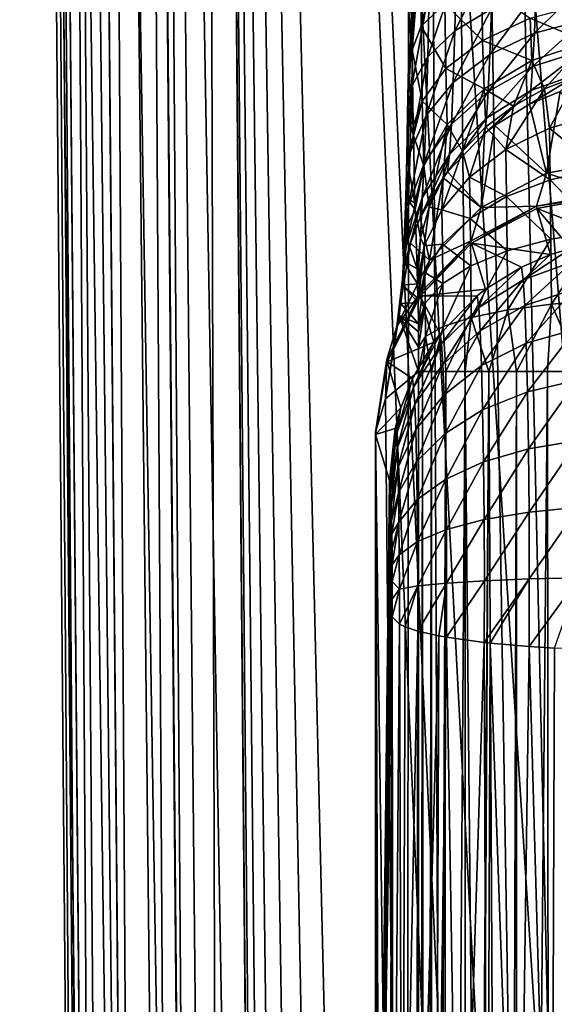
# Model space of a CAD drawing. Header units: metres. Extents: x -104 to 104, y -111 to 38.
# Tile 49 of 256: x -16.58 to -12.12, y -72.23 to -64.03. Entities that reach past the tile are written whole.
import ezdxf

# ---------------------------------------------------------------- set-up
doc = ezdxf.new("R2010")
doc.units = ezdxf.units.M
doc.layers.add('solid_509367_AD153', color=7, linetype='CONTINUOUS')

msp = doc.modelspace()

# ---------------------------------------------------------------- linework, layer by layer
at = {"layer": 'solid_509367_AD153'}
for points in [[(-13.306856, -22.336416, 19), (-15.078767, -28.81238, 19), (-13.366148, -100.621399, 19)], [(-13.306856, -22.336416, 19), (-13.366148, -100.621399, 19), (-12.973445, -101.476456, 19)], [(-13.306856, -22.336416, 19), (-12.020095, -103.109848, 19), (-11.469076, -103.872032, 19)], [(-11.061666, -23.528255, 19), (-13.306856, -22.336416, 19), (-11.469076, -103.872032, 19)], [(-13.306856, -22.336416, 19), (-12.523104, -102.308563, 19), (-12.020095, -103.109848, 19)], [(-13.306856, -22.336416, 19), (-12.973445, -101.476456, 19), (-12.523104, -102.308563, 19)], [(-16.464533, -28.824472, 18.074024), (-16.578709, -28.82547, 17.5), (-15.885823, -95.138023, 18.074024)], [(-16.578709, -28.82547, 17.5), (-16.578709, -28.82547, -14.70081), (-16, -95.139023, -5.381048)], [(-16.505285, -28.889103, -15.158151), (-16, -95.139023, -5.381048), (-16.578709, -28.82547, -14.70081)], [(-16, -95.139023, 17.5), (-16.578709, -28.82547, 17.5), (-16, -95.139023, -5.381048)], [(-15.885823, -95.138023, 18.074024), (-16.578709, -28.82547, 17.5), (-16, -95.139023, 17.5)], [(-16.138969, -28.821632, 18.561077), (-16.464533, -28.824472, 18.074024), (-15.560261, -95.135185, 18.561077)], [(-16.464533, -28.824472, 18.074024), (-15.885823, -95.138023, 18.074024), (-15.560261, -95.135185, 18.561077)], [(-15.651682, -28.817379, 18.886271), (-16.138969, -28.821632, 18.561077), (-15.072972, -95.130928, 18.886271)], [(-16.138969, -28.821632, 18.561077), (-15.560261, -95.135185, 18.561077), (-15.072972, -95.130928, 18.886271)], [(-15.651682, -28.817379, 18.886271), (-14.500057, -95.125931, 19), (-15.078767, -28.81238, 19)], [(-15.651682, -28.817379, 18.886271), (-15.072972, -95.130928, 18.886271), (-14.500057, -95.125931, 19)], [(-15.078767, -28.81238, 19), (-13.703911, -99.736122, 19), (-13.366148, -100.621399, 19)], [(-15.078767, -28.81238, 19), (-13.984571, -98.830017, 19), (-13.703911, -99.736122, 19)], [(-15.078767, -28.81238, 19), (-14.204238, -97.916931, 19), (-13.984571, -98.830017, 19)], [(-15.078767, -28.81238, 19), (-14.362865, -96.997032, 19), (-14.204238, -97.916931, 19)], [(-15.078767, -28.81238, 19), (-14.461473, -96.066704, 19), (-14.362865, -96.997032, 19)], [(-15.078767, -28.81238, 19), (-14.500057, -95.125931, 19), (-14.461473, -96.066704, 19)], [(-16.505285, -28.889103, -15.158151), (-15.948905, -95.192352, -5.763708), (-16, -95.139023, -5.381048)], [(-16.505285, -28.889103, -15.158151), (-16.464012, -28.904299, -15.268829), (-15.948905, -95.192352, -5.763708)], [(-16.464012, -28.904299, -15.268829), (-15.885302, -95.21785, -5.949071), (-15.948905, -95.192352, -5.763708)], [(-16.464012, -28.904299, -15.268829), (-16.292158, -28.945486, -15.572569), (-15.885302, -95.21785, -5.949071)], [(-16.292158, -28.945486, -15.572569), (-15.560588, -95.282631, -6.4302), (-15.799027, -95.241432, -6.12222)], [(-16.292158, -28.945486, -15.572569), (-16.138748, -28.969154, -15.750506), (-15.560588, -95.282631, -6.4302)], [(-16.292158, -28.945486, -15.572569), (-15.799027, -95.241432, -6.12222), (-15.885302, -95.21785, -5.949071)], [(-16.138748, -28.969154, -15.750506), (-15.960203, -28.988834, -15.901615), (-15.560588, -95.282631, -6.4302)], [(-15.960203, -28.988834, -15.901615), (-15.249843, -95.313156, -6.666649), (-15.560588, -95.282631, -6.4302)], [(-15.960203, -28.988834, -15.901615), (-15.652354, -29.010181, -16.072624), (-15.249843, -95.313156, -6.666649)], [(-15.652354, -29.010181, -16.072624), (-15.07364, -95.32373, -6.752864), (-15.249843, -95.313156, -6.666649)], [(-15.652354, -29.010181, -16.072624), (-15.541929, -29.0149, -16.113066), (-15.07364, -95.32373, -6.752864)], [(-15.541929, -29.0149, -16.113066), (-15.078767, -29.021139, -16.186213), (-14.887978, -95.33091, -6.815448)], [(-15.541929, -29.0149, -16.113066), (-14.887978, -95.33091, -6.815448), (-15.07364, -95.32373, -6.752864)], [(-12.25, -95.139023, -6.89395), (-14.500057, -95.334694, -6.86645), (-15.078767, -29.021139, -16.186213)], [(-14.887978, -95.33091, -6.815448), (-15.078767, -29.021139, -16.186213), (-14.500057, -95.334694, -6.86645)], [(-9.259171, -87.196854, -8.010149), (-15.078767, -29.021139, -16.186213), (-12.122924, -53.754974, -12.710098)], [(-12.12449, -93.411285, -7.136768), (-12.25, -95.139023, -6.89395), (-15.078767, -29.021139, -16.186213)], [(-11.75394, -91.723495, -7.373971), (-12.12449, -93.411285, -7.136768), (-15.078767, -29.021139, -16.186213)], [(-11.142272, -90.098335, -7.602372), (-11.75394, -91.723495, -7.373971), (-15.078767, -29.021139, -16.186213)], [(-10.304474, -88.580566, -7.81568), (-11.142272, -90.098335, -7.602372), (-15.078767, -29.021139, -16.186213)], [(-9.259171, -87.196854, -8.010149), (-10.304474, -88.580566, -7.81568), (-15.078767, -29.021139, -16.186213)], [(-13.233237, -64.088387, 12.242814), (-13.238833, -63.40591, 12.026359), (-13.040569, -63.310616, 12.479621)], [(-13.035913, -63.901737, 12.666906), (-13.233237, -64.088387, 12.242814), (-13.040569, -63.310616, 12.479621)], [(-13.238833, -63.40591, 12.026359), (-13.309376, -64.214722, 11.755822), (-13.315057, -63.507744, 11.538882)], [(-13.238833, -63.40591, 12.026359), (-13.30858, -64.286285, 11.786196), (-13.309376, -64.214722, 11.755822)], [(-13.233237, -64.088387, 12.242814), (-13.30858, -64.286285, 11.786196), (-13.238833, -63.40591, 12.026359)], [(-13.334791, -63.975212, 10.785261), (-13.330957, -63.511887, 10.931658), (-13.309376, -64.214722, 11.755822)], [(-13.330957, -63.511887, 10.931658), (-13.315057, -63.507744, 11.538882), (-13.309376, -64.214722, 11.755822)], [(-12.953218, -64.126839, 9.319889), (-12.647484, -63.944031, 9.047715), (-12.635254, -63.509239, 9.281956)], [(-12.941466, -63.634914, 9.584304), (-12.953218, -64.126839, 9.319889), (-12.635254, -63.509239, 9.281956)], [(-13.178259, -64.344704, 9.640613), (-12.953218, -64.126839, 9.319889), (-12.941466, -63.634914, 9.584304)], [(-13.167063, -63.784908, 9.941492), (-13.178259, -64.344704, 9.640613), (-12.941466, -63.634914, 9.584304)], [(-12.721063, -64.20668, 13.296185), (-13.035913, -63.901737, 12.666906), (-12.729105, -63.739555, 13.031865)], [(-12.324322, -64.022217, 13.546721), (-12.721063, -64.20668, 13.296185), (-12.729105, -63.739555, 13.031865)], [(-12.290058, -64.146477, 8.551037), (-11.87233, -64.034546, 8.432945), (-11.85866, -63.718109, 8.700585)], [(-12.276417, -63.80547, 8.837764), (-12.290058, -64.146477, 8.551037), (-11.85866, -63.718109, 8.700585)], [(-13.311297, -64.586685, 9.99377), (-13.178259, -64.344704, 9.640613), (-13.167063, -63.784908, 9.941492)], [(-13.300707, -63.951687, 10.335574), (-13.311297, -64.586685, 9.99377), (-13.167063, -63.784908, 9.941492)], [(-12.661101, -64.323288, 8.730023), (-12.290058, -64.146477, 8.551037), (-12.276417, -63.80547, 8.837764)], [(-12.647484, -63.944031, 9.047715), (-12.661101, -64.323288, 8.730023), (-12.276417, -63.80547, 8.837764)], [(-13.027415, -64.441612, 12.971905), (-13.233237, -64.088387, 12.242814), (-13.035913, -63.901737, 12.666906)], [(-12.721063, -64.20668, 13.296185), (-13.027415, -64.441612, 12.971905), (-13.035913, -63.901737, 12.666906)], [(-11.848704, -64.220833, 13.99038), (-12.324322, -64.022217, 13.546721), (-11.862406, -63.899933, 13.707593)], [(-13.300707, -63.951687, 10.335574), (-13.339965, -64.413918, 10.587669), (-13.346323, -64.815727, 10.344871)], [(-13.300707, -63.951687, 10.335574), (-13.346323, -64.815727, 10.344871), (-13.311297, -64.586685, 9.99377)], [(-13.300707, -63.951687, 10.335574), (-13.334791, -63.975212, 10.785261), (-13.339965, -64.413918, 10.587669)], [(-13.339965, -64.413918, 10.587669), (-13.334791, -63.975212, 10.785261), (-13.30858, -64.286285, 11.786196)], [(-13.334791, -63.975212, 10.785261), (-13.309376, -64.214722, 11.755822), (-13.30858, -64.286285, 11.786196)], [(-12.966815, -64.556107, 8.96091), (-12.661101, -64.323288, 8.730023), (-12.647484, -63.944031, 9.047715)], [(-12.953218, -64.126839, 9.319889), (-12.966815, -64.556107, 8.96091), (-12.647484, -63.944031, 9.047715)], [(-13.223911, -64.712067, 12.594491), (-13.30858, -64.286285, 11.786196), (-13.233237, -64.088387, 12.242814)], [(-13.027415, -64.441612, 12.971905), (-13.223911, -64.712067, 12.594491), (-13.233237, -64.088387, 12.242814)], [(-12.31166, -64.375183, 13.858653), (-12.721063, -64.20668, 13.296185), (-12.324322, -64.022217, 13.546721)], [(-11.848704, -64.220833, 13.99038), (-12.31166, -64.375183, 13.858653), (-12.324322, -64.022217, 13.546721)], [(-12.304186, -64.422867, 8.201056), (-11.886253, -64.290749, 8.106963), (-11.87233, -64.034546, 8.432945)], [(-12.290058, -64.146477, 8.551037), (-12.304186, -64.422867, 8.201056), (-11.87233, -64.034546, 8.432945)], [(-13.191839, -64.833221, 9.232098), (-12.966815, -64.556107, 8.96091), (-12.953218, -64.126839, 9.319889)], [(-13.178259, -64.344704, 9.640613), (-13.191839, -64.833221, 9.232098), (-12.953218, -64.126839, 9.319889)], [(-12.675558, -64.630898, 8.341706), (-12.304186, -64.422867, 8.201056), (-12.290058, -64.146477, 8.551037)], [(-12.661101, -64.323288, 8.730023), (-12.675558, -64.630898, 8.341706), (-12.290058, -64.146477, 8.551037)], [(-12.709012, -64.608871, 13.651274), (-13.027415, -64.441612, 12.971905), (-12.721063, -64.20668, 13.296185)], [(-12.31166, -64.375183, 13.858653), (-12.709012, -64.608871, 13.651274), (-12.721063, -64.20668, 13.296185)], [(-12.206355, -64.610954, 14.259052), (-12.31166, -64.375183, 13.858653), (-11.848704, -64.220833, 13.99038)], [(-11.927002, -64.503235, 14.317176), (-12.206355, -64.610954, 14.259052), (-11.848704, -64.220833, 13.99038)], [(-13.339965, -64.413918, 10.587669), (-13.30858, -64.286285, 11.786196), (-13.299643, -64.912476, 12.127521)], [(-13.324868, -65.140717, 9.52996), (-13.191839, -64.833221, 9.232098), (-13.178259, -64.344704, 9.640613)], [(-13.311297, -64.586685, 9.99377), (-13.324868, -65.140717, 9.52996), (-13.178259, -64.344704, 9.640613)], [(-13.223911, -64.712067, 12.594491), (-13.299643, -64.912476, 12.127521), (-13.30858, -64.286285, 11.786196)], [(-12.98171, -64.904388, 8.521846), (-12.675558, -64.630898, 8.341706), (-12.661101, -64.323288, 8.730023)], [(-12.966815, -64.556107, 8.96091), (-12.98171, -64.904388, 8.521846), (-12.661101, -64.323288, 8.730023)], [(-12.318201, -64.622993, 7.801999), (-11.899856, -64.476097, 7.735795), (-11.886253, -64.290749, 8.106963)], [(-12.304186, -64.422867, 8.201056), (-12.318201, -64.622993, 7.801999), (-11.886253, -64.290749, 8.106963)], [(-13.346323, -64.815727, 10.344871), (-13.339965, -64.413918, 10.587669), (-13.299643, -64.912476, 12.127521)], [(-12.463878, -64.753517, 14.179192), (-12.709012, -64.608871, 13.651274), (-12.31166, -64.375183, 13.858653)], [(-12.690231, -64.853745, 7.89853), (-12.318201, -64.622993, 7.801999), (-12.304186, -64.422867, 8.201056)], [(-12.675558, -64.630898, 8.341706), (-12.690231, -64.853745, 7.89853), (-12.304186, -64.422867, 8.201056)], [(-12.206355, -64.610954, 14.259052), (-12.463878, -64.753517, 14.179192), (-12.31166, -64.375183, 13.858653)], [(-13.01538, -64.906967, 13.381488), (-13.223911, -64.712067, 12.594491), (-13.027415, -64.441612, 12.971905)], [(-12.709012, -64.608871, 13.651274), (-13.01538, -64.906967, 13.381488), (-13.027415, -64.441612, 12.971905)], [(-11.899856, -64.476097, 7.735795), (-12.331564, -64.738304, 7.370511), (-12.075887, -64.63089, 7.346728)], [(-12.318201, -64.622993, 7.801999), (-12.331564, -64.738304, 7.370511), (-11.899856, -64.476097, 7.735795)], [(-12.163352, -64.938812, 14.718376), (-12.206355, -64.610954, 14.259052), (-11.927002, -64.503235, 14.317176)], [(-11.757376, -64.822365, 14.816419), (-12.163352, -64.938812, 14.718376), (-11.927002, -64.503235, 14.317176)], [(-13.311297, -64.586685, 9.99377), (-13.346323, -64.815727, 10.344871), (-13.353781, -65.181938, 10.060066)], [(-13.311297, -64.586685, 9.99377), (-13.353781, -65.181938, 10.060066), (-13.324868, -65.140717, 9.52996)], [(-13.207262, -65.229599, 8.732423), (-12.98171, -64.904388, 8.521846), (-12.966815, -64.556107, 8.96091)], [(-13.191839, -64.833221, 9.232098), (-13.207262, -65.229599, 8.732423), (-12.966815, -64.556107, 8.96091)], [(-12.890123, -65.129173, 13.962145), (-13.01538, -64.906967, 13.381488), (-12.709012, -64.608871, 13.651274)], [(-12.997255, -65.156769, 8.020541), (-12.690231, -64.853745, 7.89853), (-12.675558, -64.630898, 8.341706)], [(-12.98171, -64.904388, 8.521846), (-12.997255, -65.156769, 8.020541), (-12.675558, -64.630898, 8.341706)], [(-12.693582, -64.927605, 14.079449), (-12.890123, -65.129173, 13.962145), (-12.709012, -64.608871, 13.651274)], [(-12.463878, -64.753517, 14.179192), (-12.693582, -64.927605, 14.079449), (-12.709012, -64.608871, 13.651274)], [(-12.318201, -64.622993, 7.801999), (-12.704571, -64.982201, 7.419076), (-12.619879, -64.915878, 7.406309)], [(-12.690231, -64.853745, 7.89853), (-12.704571, -64.982201, 7.419076), (-12.318201, -64.622993, 7.801999)], [(-12.318201, -64.622993, 7.801999), (-12.619879, -64.915878, 7.406309), (-12.331564, -64.738304, 7.370511)], [(-12.52703, -65.116074, 14.562474), (-12.463878, -64.753517, 14.179192), (-12.206355, -64.610954, 14.259052)], [(-12.163352, -64.938812, 14.718376), (-12.52703, -65.116074, 14.562474), (-12.206355, -64.610954, 14.259052)], [(-12.189193, -65.312256, 3.066225), (-12.075887, -64.63089, 7.346728), (-12.331564, -64.738304, 7.370511)], [(-12.189193, -65.312256, 3.066225), (-11.581165, -65.203979, 3.036981), (-12.075887, -64.63089, 7.346728)], [(-13.223911, -64.712067, 12.594491), (-13.298096, -64.997704, 12.186602), (-13.299643, -64.912476, 12.127521)], [(-13.211193, -65.25042, 13.066529), (-13.298096, -64.997704, 12.186602), (-13.223911, -64.712067, 12.594491)], [(-13.01538, -64.906967, 13.381488), (-13.211193, -65.25042, 13.066529), (-13.223911, -64.712067, 12.594491)], [(-12.52703, -65.116074, 14.562474), (-12.693582, -64.927605, 14.079449), (-12.463878, -64.753517, 14.179192)], [(-12.189193, -65.312256, 3.066225), (-12.331564, -64.738304, 7.370511), (-12.619879, -64.915878, 7.406309)], [(-13.353781, -65.181938, 10.060066), (-13.346323, -64.815727, 10.344871), (-13.298096, -64.997704, 12.186602)], [(-13.346323, -64.815727, 10.344871), (-13.299643, -64.912476, 12.127521), (-13.298096, -64.997704, 12.186602)], [(-13.340878, -65.590179, 8.962858), (-13.207262, -65.229599, 8.732423), (-13.191839, -64.833221, 9.232098)], [(-13.324868, -65.140717, 9.52996), (-13.340878, -65.590179, 8.962858), (-13.191839, -64.833221, 9.232098)], [(-11.753124, -65.275261, 15.20947), (-12.163352, -64.938812, 14.718376), (-11.757376, -64.822365, 14.816419)], [(-13.223847, -65.516838, 8.161901), (-12.997255, -65.156769, 8.020541), (-12.98171, -64.904388, 8.521846)], [(-13.207262, -65.229599, 8.732423), (-13.223847, -65.516838, 8.161901), (-12.98171, -64.904388, 8.521846)], [(-13.166322, -65.595467, 13.68611), (-13.211193, -65.25042, 13.066529), (-13.01538, -64.906967, 13.381488)], [(-13.048935, -65.353539, 13.830009), (-13.166322, -65.595467, 13.68611), (-13.01538, -64.906967, 13.381488)], [(-12.890123, -65.129173, 13.962145), (-13.048935, -65.353539, 13.830009), (-13.01538, -64.906967, 13.381488)], [(-12.690231, -64.853745, 7.89853), (-13.012876, -65.302269, 7.478066), (-12.704571, -64.982201, 7.419076)], [(-12.997255, -65.156769, 8.020541), (-13.012876, -65.302269, 7.478066), (-12.690231, -64.853745, 7.89853)], [(-12.733213, -65.599144, 3.115894), (-12.619879, -64.915878, 7.406309), (-12.704571, -64.982201, 7.419076)], [(-12.733213, -65.599144, 3.115894), (-12.189193, -65.312256, 3.066225), (-12.619879, -64.915878, 7.406309)], [(-13.353781, -65.181938, 10.060066), (-13.298096, -64.997704, 12.186602), (-13.285507, -65.56073, 12.667314)], [(-13.211193, -65.25042, 13.066529), (-13.285507, -65.56073, 12.667314), (-13.298096, -64.997704, 12.186602)], [(-12.733213, -65.599144, 3.115894), (-12.704571, -64.982201, 7.419076), (-13.012876, -65.302269, 7.478066)], [(-12.831319, -65.345818, 14.356039), (-12.890123, -65.129173, 13.962145), (-12.693582, -64.927605, 14.079449)], [(-12.52703, -65.116074, 14.562474), (-12.831319, -65.345818, 14.356039), (-12.693582, -64.927605, 14.079449)], [(-12.158256, -65.367577, 15.089314), (-12.52703, -65.116074, 14.562474), (-12.163352, -64.938812, 14.718376)], [(-11.753124, -65.275261, 15.20947), (-12.158256, -65.367577, 15.089314), (-12.163352, -64.938812, 14.718376)], [(-13.324868, -65.140717, 9.52996), (-13.362233, -65.510727, 9.737272), (-13.371589, -65.799263, 9.380022)], [(-13.324868, -65.140717, 9.52996), (-13.371589, -65.799263, 9.380022), (-13.340878, -65.590179, 8.962858)], [(-13.324868, -65.140717, 9.52996), (-13.353781, -65.181938, 10.060066), (-13.362233, -65.510727, 9.737272)], [(-12.997255, -65.156769, 8.020541), (-13.240987, -65.682434, 7.544516), (-13.049374, -65.351486, 7.486851)], [(-13.223847, -65.516838, 8.161901), (-13.240987, -65.682434, 7.544516), (-12.997255, -65.156769, 8.020541)], [(-13.061917, -65.617241, 14.108773), (-13.048935, -65.353539, 13.830009), (-12.890123, -65.129173, 13.962145)], [(-12.831319, -65.345818, 14.356039), (-13.061917, -65.617241, 14.108773), (-12.890123, -65.129173, 13.962145)], [(-12.997255, -65.156769, 8.020541), (-13.049374, -65.351486, 7.486851), (-13.012876, -65.302269, 7.478066)], [(-12.521365, -65.507568, 14.900517), (-12.831319, -65.345818, 14.356039), (-12.52703, -65.116074, 14.562474)], [(-12.158256, -65.367577, 15.089314), (-12.521365, -65.507568, 14.900517), (-12.52703, -65.116074, 14.562474)], [(-13.362233, -65.510727, 9.737272), (-13.353781, -65.181938, 10.060066), (-13.285507, -65.56073, 12.667314)], [(-13.358621, -65.915855, 8.315506), (-13.223847, -65.516838, 8.161901), (-13.207262, -65.229599, 8.732423)], [(-13.340878, -65.590179, 8.962858), (-13.358621, -65.915855, 8.315506), (-13.207262, -65.229599, 8.732423)], [(-11.66614, -65.477997, -0.069544), (-11.581165, -65.203979, 3.036981), (-12.189193, -65.312256, 3.066225)], [(-13.211193, -65.25042, 13.066529), (-13.283999, -65.614822, 12.724911), (-13.285507, -65.56073, 12.667314)], [(-13.239556, -65.84935, 13.533799), (-13.283999, -65.614822, 12.724911), (-13.211193, -65.25042, 13.066529)], [(-13.166322, -65.595467, 13.68611), (-13.239556, -65.84935, 13.533799), (-13.211193, -65.25042, 13.066529)], [(-12.733213, -65.599144, 3.115894), (-13.012876, -65.302269, 7.478066), (-13.049374, -65.351486, 7.486851)], [(-12.272177, -65.587051, -0.044058), (-12.189193, -65.312256, 3.066225), (-12.733213, -65.599144, 3.115894)], [(-12.272177, -65.587051, -0.044058), (-11.66614, -65.477997, -0.069544), (-12.189193, -65.312256, 3.066225)], [(-11.748343, -65.798004, 15.502476), (-12.158256, -65.367577, 15.089314), (-11.753124, -65.275261, 15.20947)], [(-13.162848, -66.037453, 3.181264), (-13.049374, -65.351486, 7.486851), (-13.240987, -65.682434, 7.544516)], [(-13.061917, -65.617241, 14.108773), (-13.166322, -65.595467, 13.68611), (-13.048935, -65.353539, 13.830009)], [(-13.162848, -66.037453, 3.181264), (-12.733213, -65.599144, 3.115894), (-13.049374, -65.351486, 7.486851)], [(-12.825469, -65.68869, 14.651911), (-13.061917, -65.617241, 14.108773), (-12.831319, -65.345818, 14.356039)], [(-12.521365, -65.507568, 14.900517), (-12.825469, -65.68869, 14.651911), (-12.831319, -65.345818, 14.356039)], [(-12.153222, -65.861893, 15.365902), (-12.521365, -65.507568, 14.900517), (-12.158256, -65.367577, 15.089314)], [(-11.748343, -65.798004, 15.502476), (-12.153222, -65.861893, 15.365902), (-12.158256, -65.367577, 15.089314)], [(-12.272177, -65.587051, -0.044058), (-11.66751, -65.48719, -0.174252), (-11.66614, -65.477997, -0.069544)], [(-12.272177, -65.587051, -0.044058), (-11.66614, -65.496315, -0.27896), (-11.66751, -65.48719, -0.174252)], [(-13.223847, -65.516838, 8.161901), (-13.377445, -66.103592, 7.615087), (-13.323491, -65.896248, 7.580689)], [(-13.358621, -65.915855, 8.315506), (-13.377445, -66.103592, 7.615087), (-13.223847, -65.516838, 8.161901)], [(-13.371589, -65.799263, 9.380022), (-13.362233, -65.510727, 9.737272), (-13.283999, -65.614822, 12.724911)], [(-13.362233, -65.510727, 9.737272), (-13.285507, -65.56073, 12.667314), (-13.283999, -65.614822, 12.724911)], [(-13.223847, -65.516838, 8.161901), (-13.323491, -65.896248, 7.580689), (-13.240987, -65.682434, 7.544516)], [(-12.516289, -65.958595, 15.152616), (-12.825469, -65.68869, 14.651911), (-12.521365, -65.507568, 14.900517)], [(-12.153222, -65.861893, 15.365902), (-12.516289, -65.958595, 15.152616), (-12.521365, -65.507568, 14.900517)], [(-12.272177, -65.587051, -0.044058), (-12.270453, -65.607536, -0.28513), (-11.66614, -65.496315, -0.27896)], [(-12.270453, -65.607536, -0.28513), (-11.550636, -65.879189, -4.689845), (-11.66614, -65.496315, -0.27896)], [(-13.340878, -65.590179, 8.962858), (-13.381749, -66.045029, 8.992009), (-13.392622, -66.245262, 8.576767)], [(-13.340878, -65.590179, 8.962858), (-13.392622, -66.245262, 8.576767), (-13.358621, -65.915855, 8.315506)], [(-13.340878, -65.590179, 8.962858), (-13.371589, -65.799263, 9.380022), (-13.381749, -66.045029, 8.992009)], [(-13.371589, -65.799263, 9.380022), (-13.283999, -65.614822, 12.724911), (-13.266933, -66.109268, 13.376616)], [(-13.239556, -65.84935, 13.533799), (-13.266933, -66.109268, 13.376616), (-13.283999, -65.614822, 12.724911)], [(-13.207988, -65.917603, 13.832297), (-13.239556, -65.84935, 13.533799), (-13.166322, -65.595467, 13.68611)], [(-13.061917, -65.617241, 14.108773), (-13.207988, -65.917603, 13.832297), (-13.166322, -65.595467, 13.68611)], [(-13.056345, -65.902473, 14.355122), (-13.207988, -65.917603, 13.832297), (-13.061917, -65.617241, 14.108773)], [(-12.815696, -65.87487, -0.004447), (-12.733213, -65.599144, 3.115894), (-13.162848, -66.037453, 3.181264)], [(-12.825469, -65.68869, 14.651911), (-13.056345, -65.902473, 14.355122), (-13.061917, -65.617241, 14.108773)], [(-12.272177, -65.587051, -0.044058), (-12.733213, -65.599144, 3.115894), (-12.815696, -65.87487, -0.004447)], [(-12.272177, -65.587051, -0.044058), (-12.815696, -65.87487, -0.004447), (-12.812778, -65.896278, -0.274269)], [(-12.272177, -65.587051, -0.044058), (-12.812778, -65.896278, -0.274269), (-12.270453, -65.607536, -0.28513)], [(-12.270453, -65.607536, -0.28513), (-12.812778, -65.896278, -0.274269), (-12.15495, -65.990402, -4.696015)], [(-12.270453, -65.607536, -0.28513), (-11.986185, -65.939728, -4.695995), (-11.550636, -65.879189, -4.689845)], [(-12.270453, -65.607536, -0.28513), (-12.15495, -65.990402, -4.696015), (-11.986185, -65.939728, -4.695995)], [(-13.162848, -66.037453, 3.181264), (-13.240987, -65.682434, 7.544516), (-13.323491, -65.896248, 7.580689)], [(-12.8206, -66.083618, 14.872569), (-13.056345, -65.902473, 14.355122), (-12.825469, -65.68869, 14.651911)], [(-12.516289, -65.958595, 15.152616), (-12.8206, -66.083618, 14.872569), (-12.825469, -65.68869, 14.651911)], [(-13.381749, -66.045029, 8.992009), (-13.371589, -65.799263, 9.380022), (-13.266933, -66.109268, 13.376616)], [(-12.147924, -66.401649, 15.537408), (-12.153222, -65.861893, 15.365902), (-11.748343, -65.798004, 15.502476)], [(-11.742539, -66.369118, 15.683772), (-12.147924, -66.401649, 15.537408), (-11.748343, -65.798004, 15.502476)], [(-13.43703, -66.585136, 3.25607), (-13.323491, -65.896248, 7.580689), (-13.377445, -66.103592, 7.615087)], [(-13.43703, -66.585136, 3.25607), (-13.162848, -66.037453, 3.181264), (-13.323491, -65.896248, 7.580689)], [(-13.239556, -65.84935, 13.533799), (-13.26265, -66.233627, 13.540229), (-13.266933, -66.109268, 13.376616)], [(-13.207988, -65.917603, 13.832297), (-13.26265, -66.233627, 13.540229), (-13.239556, -65.84935, 13.533799)], [(-12.815696, -65.87487, -0.004447), (-13.162848, -66.037453, 3.181264), (-13.245087, -66.314133, 0.04553)], [(-12.815696, -65.87487, -0.004447), (-13.245087, -66.314133, 0.04553), (-13.241917, -66.335274, -0.247401)], [(-12.815696, -65.87487, -0.004447), (-13.241917, -66.335274, -0.247401), (-12.812778, -65.896278, -0.274269)], [(-12.812778, -65.896278, -0.274269), (-13.241917, -66.335274, -0.247401), (-12.697275, -66.279144, -4.685154)], [(-13.056345, -65.902473, 14.355122), (-13.203192, -66.138916, 14.024032), (-13.207988, -65.917603, 13.832297)], [(-13.051954, -66.23111, 14.538831), (-13.203192, -66.138916, 14.024032), (-13.056345, -65.902473, 14.355122)], [(-12.8206, -66.083618, 14.872569), (-13.051954, -66.23111, 14.538831), (-13.056345, -65.902473, 14.355122)], [(-12.812778, -65.896278, -0.274269), (-12.398536, -66.093834, -4.693416), (-12.15495, -65.990402, -4.696015)], [(-12.812778, -65.896278, -0.274269), (-12.697275, -66.279144, -4.685154), (-12.398536, -66.093834, -4.693416)], [(-12.511633, -66.450935, 15.309143), (-12.516289, -65.958595, 15.152616), (-12.153222, -65.861893, 15.365902)], [(-12.147924, -66.401649, 15.537408), (-12.511633, -66.450935, 15.309143), (-12.153222, -65.861893, 15.365902)], [(-13.358621, -65.915855, 8.315506), (-13.404069, -66.395912, 8.139657), (-13.416134, -66.498329, 7.678894)], [(-13.358621, -65.915855, 8.315506), (-13.416134, -66.498329, 7.678894), (-13.377445, -66.103592, 7.615087)], [(-13.358621, -65.915855, 8.315506), (-13.392622, -66.245262, 8.576767), (-13.404069, -66.395912, 8.139657)], [(-13.207988, -65.917603, 13.832297), (-13.259789, -66.353729, 13.649439), (-13.26265, -66.233627, 13.540229)], [(-13.207988, -65.917603, 13.832297), (-13.25913, -66.387947, 13.674631), (-13.259789, -66.353729, 13.649439)], [(-13.203192, -66.138916, 14.024032), (-13.25913, -66.387947, 13.674631), (-13.207988, -65.917603, 13.832297)], [(-12.816678, -66.514664, 15.009638), (-12.8206, -66.083618, 14.872569), (-12.516289, -65.958595, 15.152616)], [(-12.511633, -66.450935, 15.309143), (-12.816678, -66.514664, 15.009638), (-12.516289, -65.958595, 15.152616)], [(-12.384048, -66.199066, -5.246717), (-11.970892, -66.050797, -5.280022), (-11.986185, -65.939728, -4.695995)], [(-12.15495, -65.990402, -4.696015), (-12.384048, -66.199066, -5.246717), (-11.986185, -65.939728, -4.695995)], [(-13.245087, -66.314133, 0.04553), (-13.162848, -66.037453, 3.181264), (-13.43703, -66.585136, 3.25607)], [(-13.392622, -66.245262, 8.576767), (-13.381749, -66.045029, 8.992009), (-13.26265, -66.233627, 13.540229)], [(-13.381749, -66.045029, 8.992009), (-13.266933, -66.109268, 13.376616), (-13.26265, -66.233627, 13.540229)], [(-12.15495, -65.990402, -4.696015), (-12.398536, -66.093834, -4.693416), (-12.384048, -66.199066, -5.246717)], [(-12.384048, -66.199066, -5.246717), (-12.370407, -66.413536, -5.767621), (-11.970892, -66.050797, -5.280022)], [(-12.370407, -66.413536, -5.767621), (-11.956493, -66.277184, -5.829863), (-11.970892, -66.050797, -5.280022)], [(-13.43703, -66.585136, 3.25607), (-13.377445, -66.103592, 7.615087), (-13.416134, -66.498329, 7.678894)], [(-13.203192, -66.138916, 14.024032), (-13.256517, -66.565384, 13.774407), (-13.25913, -66.387947, 13.674631)], [(-13.199556, -66.394196, 14.166976), (-13.256517, -66.565384, 13.774407), (-13.203192, -66.138916, 14.024032)], [(-13.051954, -66.23111, 14.538831), (-13.199556, -66.394196, 14.166976), (-13.203192, -66.138916, 14.024032)], [(-13.048814, -66.589859, 14.652882), (-13.051954, -66.23111, 14.538831), (-12.8206, -66.083618, 14.872569)], [(-12.816678, -66.514664, 15.009638), (-13.048814, -66.589859, 14.652882), (-12.8206, -66.083618, 14.872569)], [(-12.754037, -66.430161, -5.187634), (-12.384048, -66.199066, -5.246717), (-12.398536, -66.093834, -4.693416)], [(-12.697275, -66.279144, -4.685154), (-12.754037, -66.430161, -5.187634), (-12.398536, -66.093834, -4.693416)], [(-13.197198, -66.673019, 14.255534), (-13.199556, -66.394196, 14.166976), (-13.051954, -66.23111, 14.538831)], [(-13.048814, -66.589859, 14.652882), (-13.197198, -66.673019, 14.255534), (-13.051954, -66.23111, 14.538831)], [(-12.754037, -66.430161, -5.187634), (-12.741578, -66.626068, -5.663435), (-12.384048, -66.199066, -5.246717)], [(-12.741578, -66.626068, -5.663435), (-12.370407, -66.413536, -5.767621), (-12.384048, -66.199066, -5.246717)], [(-13.245087, -66.314133, 0.04553), (-13.43703, -66.585136, 3.25607), (-13.519576, -66.863113, 0.101126)], [(-13.245087, -66.314133, 0.04553), (-13.519576, -66.863113, 0.101126), (-13.517358, -66.883095, -0.207062)], [(-13.245087, -66.314133, 0.04553), (-13.517358, -66.883095, -0.207062), (-13.241917, -66.335274, -0.247401)], [(-13.404069, -66.395912, 8.139657), (-13.392622, -66.245262, 8.576767), (-13.25913, -66.387947, 13.674631)], [(-13.392622, -66.245262, 8.576767), (-13.26265, -66.233627, 13.540229), (-13.259789, -66.353729, 13.649439)], [(-13.392622, -66.245262, 8.576767), (-13.259789, -66.353729, 13.649439), (-13.25913, -66.387947, 13.674631)], [(-13.241917, -66.335274, -0.247401), (-12.767272, -66.334045, -4.682221), (-12.697275, -66.279144, -4.685154)], [(-12.697275, -66.279144, -4.685154), (-12.767272, -66.334045, -4.682221), (-12.754037, -66.430161, -5.187634)], [(-12.370407, -66.413536, -5.767621), (-12.358173, -66.728676, -6.234791), (-11.956493, -66.277184, -5.829863)], [(-12.358173, -66.728676, -6.234791), (-11.943581, -66.609833, -6.322995), (-11.956493, -66.277184, -5.829863)], [(-13.241917, -66.335274, -0.247401), (-13.517358, -66.883095, -0.207062), (-13.126413, -66.71814, -4.658286)], [(-13.416134, -66.498329, 7.678894), (-13.404069, -66.395912, 8.139657), (-13.256517, -66.565384, 13.774407)], [(-13.404069, -66.395912, 8.139657), (-13.25913, -66.387947, 13.674631), (-13.256517, -66.565384, 13.774407)], [(-13.199556, -66.394196, 14.166976), (-13.255817, -66.632874, 13.801125), (-13.256517, -66.565384, 13.774407)], [(-13.199556, -66.394196, 14.166976), (-13.254904, -66.759903, 13.836016), (-13.255817, -66.632874, 13.801125)], [(-13.197198, -66.673019, 14.255534), (-13.254904, -66.759903, 13.836016), (-13.199556, -66.394196, 14.166976)], [(-13.241917, -66.335274, -0.247401), (-13.074528, -66.648705, -4.662954), (-12.767272, -66.334045, -4.682221)], [(-13.241917, -66.335274, -0.247401), (-13.126413, -66.71814, -4.658286), (-13.074528, -66.648705, -4.662954)], [(-13.074528, -66.648705, -4.662954), (-13.062936, -66.732895, -5.105633), (-12.767272, -66.334045, -4.682221)], [(-13.062936, -66.732895, -5.105633), (-12.754037, -66.430161, -5.187634), (-12.767272, -66.334045, -4.682221)], [(-11.742539, -66.369118, 15.683772), (-11.902876, -66.963005, 15.696761), (-12.147924, -66.401649, 15.537408)], [(-13.062936, -66.732895, -5.105633), (-13.052024, -66.904472, -5.52235), (-12.754037, -66.430161, -5.187634)], [(-13.052024, -66.904472, -5.52235), (-12.741578, -66.626068, -5.663435), (-12.754037, -66.430161, -5.187634)], [(-12.511633, -66.450935, 15.309143), (-12.669255, -66.963005, 15.218804), (-12.816678, -66.514664, 15.009638)], [(-12.741578, -66.626068, -5.663435), (-12.730404, -66.913902, -6.090138), (-12.370407, -66.413536, -5.767621)], [(-12.730404, -66.913902, -6.090138), (-12.358173, -66.728676, -6.234791), (-12.370407, -66.413536, -5.767621)], [(-12.511633, -66.450935, 15.309143), (-12.439068, -66.963005, 15.416448), (-12.669255, -66.963005, 15.218804)], [(-12.147924, -66.401649, 15.537408), (-12.439068, -66.963005, 15.416448), (-12.511633, -66.450935, 15.309143)], [(-12.147924, -66.401649, 15.537408), (-12.181633, -66.963005, 15.576998), (-12.439068, -66.963005, 15.416448)], [(-12.147924, -66.401649, 15.537408), (-11.902876, -66.963005, 15.696761), (-12.181633, -66.963005, 15.576998)], [(-13.529931, -67.189644, 3.333144), (-13.416134, -66.498329, 7.678894), (-13.254356, -66.963005, 13.856945)], [(-13.43703, -66.585136, 3.25607), (-13.416134, -66.498329, 7.678894), (-13.529931, -67.189644, 3.333144)], [(-13.416134, -66.498329, 7.678894), (-13.254904, -66.759903, 13.836016), (-13.254356, -66.963005, 13.856945)], [(-13.416134, -66.498329, 7.678894), (-13.255817, -66.632874, 13.801125), (-13.254904, -66.759903, 13.836016)], [(-13.416134, -66.498329, 7.678894), (-13.256517, -66.565384, 13.774407), (-13.255817, -66.632874, 13.801125)], [(-12.816678, -66.514664, 15.009638), (-13.027449, -66.963005, 14.731183), (-13.048814, -66.589859, 14.652882)], [(-12.816678, -66.514664, 15.009638), (-12.866898, -66.963005, 14.988617), (-13.027449, -66.963005, 14.731183)], [(-12.816678, -66.514664, 15.009638), (-12.669255, -66.963005, 15.218804), (-12.866898, -66.963005, 14.988617)], [(-13.519576, -66.863113, 0.101126), (-13.43703, -66.585136, 3.25607), (-13.529931, -67.189644, 3.333144)], [(-13.048814, -66.589859, 14.652882), (-13.147212, -66.963005, 14.452426), (-13.197198, -66.673019, 14.255534)], [(-13.048814, -66.589859, 14.652882), (-13.027449, -66.963005, 14.731183), (-13.147212, -66.963005, 14.452426)], [(-13.052024, -66.904472, -5.52235), (-13.042238, -67.156548, -5.896045), (-12.741578, -66.626068, -5.663435)], [(-13.042238, -67.156548, -5.896045), (-12.730404, -66.913902, -6.090138), (-12.741578, -66.626068, -5.663435)], [(-12.358173, -66.728676, -6.234791), (-12.347846, -67.131844, -6.629181), (-11.943581, -66.609833, -6.322995)], [(-12.347846, -67.131844, -6.629181), (-11.932679, -67.035416, -6.739309), (-11.943581, -66.609833, -6.322995)], [(-13.517358, -66.883095, -0.207062), (-13.305419, -67.022583, -4.636548), (-13.126413, -66.71814, -4.658286)], [(-13.126413, -66.71814, -4.658286), (-13.305419, -67.022583, -4.636548), (-13.295779, -67.092598, -5.004688)], [(-13.295779, -67.092598, -5.004688), (-13.062936, -66.732895, -5.105633), (-13.074528, -66.648705, -4.662954)], [(-13.126413, -66.71814, -4.658286), (-13.295779, -67.092598, -5.004688), (-13.074528, -66.648705, -4.662954)], [(-13.197198, -66.673019, 14.255534), (-13.254356, -66.963005, 13.856945), (-13.254904, -66.759903, 13.836016)], [(-13.197198, -66.673019, 14.255534), (-13.223433, -66.963005, 14.15876), (-13.254356, -66.963005, 13.856945)], [(-13.197198, -66.673019, 14.255534), (-13.147212, -66.963005, 14.452426), (-13.223433, -66.963005, 14.15876)], [(-13.295779, -67.092598, -5.004688), (-13.286705, -67.235268, -5.351204), (-13.062936, -66.732895, -5.105633)], [(-13.286705, -67.235268, -5.351204), (-13.052024, -66.904472, -5.52235), (-13.062936, -66.732895, -5.105633)], [(-12.730404, -66.913902, -6.090138), (-12.720972, -67.282143, -6.450356), (-12.358173, -66.728676, -6.234791)], [(-12.720972, -67.282143, -6.450356), (-12.347846, -67.131844, -6.629181), (-12.358173, -66.728676, -6.234791)], [(-13.519576, -66.863113, 0.101126), (-13.6131, -67.469704, 0.157062), (-13.615156, -67.478897, -0.000001)], [(-13.519576, -66.863113, 0.101126), (-13.615156, -67.478897, -0.000001), (-13.6131, -67.488022, -0.157062)], [(-13.519576, -66.863113, 0.101126), (-13.529931, -67.189644, 3.333144), (-13.6131, -67.469704, 0.157062)], [(-13.519576, -66.863113, 0.101126), (-13.6131, -67.488022, -0.157062), (-13.517358, -66.883095, -0.207062)], [(-13.517358, -66.883095, -0.207062), (-13.6131, -67.488022, -0.157062), (-13.401855, -67.265968, -4.617948)], [(-13.517358, -66.883095, -0.207062), (-13.401855, -67.265968, -4.617948), (-13.305419, -67.022583, -4.636548)], [(-13.254356, -95, 13.856945), (-13.529931, -67.189644, 3.333144), (-13.254356, -66.963005, 13.856945)], [(-13.286705, -67.235268, -5.351204), (-13.278569, -67.444855, -5.661914), (-13.052024, -66.904472, -5.52235)], [(-13.278569, -67.444855, -5.661914), (-13.042238, -67.156548, -5.896045), (-13.052024, -66.904472, -5.52235)], [(-13.223433, -66.963005, 14.15876), (-13.254356, -95, 13.856945), (-13.254356, -66.963005, 13.856945)], [(-13.207033, -95, 14.240168), (-13.254356, -95, 13.856945), (-13.223433, -66.963005, 14.15876)], [(-13.207033, -95, 14.240168), (-13.223433, -66.963005, 14.15876), (-13.147212, -66.963005, 14.452426)], [(-13.147211, -95, 14.452428), (-13.207033, -95, 14.240168), (-13.147212, -66.963005, 14.452426)], [(-13.147211, -95, 14.452428), (-13.147212, -66.963005, 14.452426), (-13.027449, -66.963005, 14.731183)], [(-13.064178, -95, 14.657248), (-13.147211, -95, 14.452428), (-13.027449, -66.963005, 14.731183)], [(-13.064178, -95, 14.657248), (-13.027449, -66.963005, 14.731183), (-12.866898, -66.963005, 14.988617)], [(-12.866896, -95, 14.98862), (-13.064178, -95, 14.657248), (-12.866898, -66.963005, 14.988617)], [(-13.042238, -67.156548, -5.896045), (-13.033978, -67.479027, -6.211497), (-12.730404, -66.913902, -6.090138)], [(-13.033978, -67.479027, -6.211497), (-12.720972, -67.282143, -6.450356), (-12.730404, -66.913902, -6.090138)], [(-12.866896, -95, 14.98862), (-12.866898, -66.963005, 14.988617), (-12.669255, -66.963005, 15.218804)], [(-12.833417, -95, 15.032895), (-12.866896, -95, 14.98862), (-12.669255, -66.963005, 15.218804)], [(-12.525961, -95, 15.348859), (-12.833417, -95, 15.032895), (-12.669255, -66.963005, 15.218804)], [(-12.525961, -95, 15.348859), (-12.669255, -66.963005, 15.218804), (-12.439068, -66.963005, 15.416448)], [(-12.439065, -95, 15.41645), (-12.525961, -95, 15.348859), (-12.439068, -66.963005, 15.416448)], [(-12.439065, -95, 15.41645), (-12.439068, -66.963005, 15.416448), (-12.181633, -66.963005, 15.576998)], [(-12.15675, -95, 15.589786), (-12.439065, -95, 15.41645), (-12.181633, -66.963005, 15.576998)], [(-12.15675, -95, 15.589786), (-12.181633, -66.963005, 15.576998), (-11.902876, -66.963005, 15.696761)], [(-11.902874, -95, 15.696762), (-12.15675, -95, 15.589786), (-11.902876, -66.963005, 15.696761)], [(-13.441284, -67.491837, -4.889689), (-13.295779, -67.092598, -5.004688), (-13.305419, -67.022583, -4.636548)], [(-13.401855, -67.265968, -4.617948), (-13.441284, -67.491837, -4.889689), (-13.305419, -67.022583, -4.636548)], [(-12.347846, -67.131844, -6.629181), (-12.339856, -67.606583, -6.93429), (-11.932679, -67.035416, -6.739309)], [(-12.339856, -67.606583, -6.93429), (-11.924245, -67.536552, -7.061384), (-11.932679, -67.035416, -6.739309)], [(-13.441284, -67.491837, -4.889689), (-13.434251, -67.602425, -5.158287), (-13.295779, -67.092598, -5.004688)], [(-13.434251, -67.602425, -5.158287), (-13.286705, -67.235268, -5.351204), (-13.295779, -67.092598, -5.004688)], [(-12.720972, -67.282143, -6.450356), (-12.713675, -67.715736, -6.729023), (-12.347846, -67.131844, -6.629181)], [(-12.713675, -67.715736, -6.729023), (-12.339856, -67.606583, -6.93429), (-12.347846, -67.131844, -6.629181)], [(-13.254356, -95, 13.856945), (-13.6131, -67.469704, 0.157062), (-13.529931, -67.189644, 3.333144)], [(-13.278569, -67.444855, -5.661914), (-13.271701, -67.712959, -5.924177), (-13.042238, -67.156548, -5.896045)], [(-13.271701, -67.712959, -5.924177), (-13.033978, -67.479027, -6.211497), (-13.042238, -67.156548, -5.896045)], [(-13.401855, -67.265968, -4.617948), (-13.6131, -67.488022, -0.157062), (-13.448758, -67.437561, -4.604281)], [(-13.401855, -67.265968, -4.617948), (-13.448758, -67.437561, -4.604281), (-13.441284, -67.491837, -4.889689)], [(-13.434251, -67.602425, -5.158287), (-13.427945, -67.764854, -5.399089), (-13.286705, -67.235268, -5.351204)], [(-13.427945, -67.764854, -5.399089), (-13.278569, -67.444855, -5.661914), (-13.286705, -67.235268, -5.351204)], [(-13.033978, -67.479027, -6.211497), (-13.027588, -67.858727, -6.455525), (-12.720972, -67.282143, -6.450356)], [(-13.027588, -67.858727, -6.455525), (-12.713675, -67.715736, -6.729023), (-12.720972, -67.282143, -6.450356)], [(-13.448758, -67.437561, -4.604281), (-13.6131, -67.488022, -0.157062), (-13.497597, -67.870895, -4.567947)], [(-13.448758, -67.437561, -4.604281), (-13.497597, -67.870895, -4.567947), (-13.492368, -67.909294, -4.767638)], [(-13.448758, -67.437561, -4.604281), (-13.492368, -67.909294, -4.767638), (-13.441284, -67.491837, -4.889689)], [(-13.427945, -67.764854, -5.399089), (-13.422624, -67.972603, -5.602316), (-13.278569, -67.444855, -5.661914)], [(-13.422624, -67.972603, -5.602316), (-13.271701, -67.712959, -5.924177), (-13.278569, -67.444855, -5.661914)], [(-13.615156, -77.931595, -0.00046), (-13.6131, -67.469704, 0.157062), (-13.6131, -77.974136, 0.157062)], [(-13.615156, -77.931595, -0.00046), (-13.615156, -67.478897, -0.000001), (-13.6131, -67.469704, 0.157062)], [(-13.615156, -67.478897, -0.000001), (-13.6131, -77.88945, -0.157062), (-13.6131, -67.488022, -0.157062)], [(-13.615156, -77.931595, -0.00046), (-13.6131, -77.88945, -0.157062), (-13.615156, -67.478897, -0.000001)], [(-13.596769, -78.295128, 0.780701), (-13.6131, -77.974136, 0.157062), (-13.6131, -67.469704, 0.157062)], [(-13.593241, -78.381271, 0.915446), (-13.596769, -78.295128, 0.780701), (-13.6131, -67.469704, 0.157062)], [(-13.582271, -78.710007, 1.334407), (-13.593241, -78.381271, 0.915446), (-13.6131, -67.469704, 0.157062)], [(-13.577874, -78.871941, 1.502273), (-13.582271, -78.710007, 1.334407), (-13.6131, -67.469704, 0.157062)], [(-13.569959, -79.213097, 1.804571), (-13.577874, -78.871941, 1.502273), (-13.6131, -67.469704, 0.157062)], [(-13.565177, -79.468681, 1.987181), (-13.569959, -79.213097, 1.804571), (-13.6131, -67.469704, 0.157062)], [(-13.254356, -95, 13.856945), (-13.565177, -79.468681, 1.987181), (-13.6131, -67.469704, 0.157062)], [(-13.497597, -67.870895, -4.567947), (-13.6131, -67.488022, -0.157062), (-13.6131, -77.88945, -0.157062)], [(-13.441284, -67.491837, -4.889689), (-13.492368, -67.909294, -4.767638), (-13.487946, -67.976288, -4.936532)], [(-13.441284, -67.491837, -4.889689), (-13.487946, -67.976288, -4.936532), (-13.434251, -67.602425, -5.158287)], [(-13.271701, -67.712959, -5.924177), (-13.266389, -68.028618, -6.127048), (-13.033978, -67.479027, -6.211497)], [(-13.266389, -68.028618, -6.127048), (-13.027588, -67.858727, -6.455525), (-13.033978, -67.479027, -6.211497)], [(-12.339856, -67.606583, -6.93429), (-12.334538, -68.133125, -7.137398), (-11.924245, -67.536552, -7.061384)], [(-12.334538, -68.133125, -7.137398), (-11.918631, -68.092377, -7.275785), (-11.924245, -67.536552, -7.061384)], [(-13.434251, -67.602425, -5.158287), (-13.487946, -67.976288, -4.936532), (-13.483952, -68.072174, -5.089029)], [(-13.434251, -67.602425, -5.158287), (-13.483952, -68.072174, -5.089029), (-13.427945, -67.764854, -5.399089)], [(-12.713675, -67.715736, -6.729023), (-12.708817, -68.196648, -6.914527), (-12.339856, -67.606583, -6.93429)], [(-12.708817, -68.196648, -6.914527), (-12.334538, -68.133125, -7.137398), (-12.339856, -67.606583, -6.93429)], [(-13.427945, -67.764854, -5.399089), (-13.483952, -68.072174, -5.089029), (-13.480238, -68.205193, -5.230859)], [(-13.427945, -67.764854, -5.399089), (-13.480238, -68.205193, -5.230859), (-13.422624, -67.972603, -5.602316)], [(-13.422624, -67.972603, -5.602316), (-13.418508, -68.217186, -5.759506), (-13.271701, -67.712959, -5.924177)], [(-13.418508, -68.217186, -5.759506), (-13.266389, -68.028618, -6.127048), (-13.271701, -67.712959, -5.924177)], [(-13.027588, -67.858727, -6.455525), (-13.023335, -68.279854, -6.61797), (-12.713675, -67.715736, -6.729023)], [(-13.023335, -68.279854, -6.61797), (-12.708817, -68.196648, -6.914527), (-12.713675, -67.715736, -6.729023)], [(-13.492368, -67.909294, -4.767638), (-13.497597, -67.870895, -4.567947), (-13.6131, -77.88945, -0.157062)], [(-13.266389, -68.028618, -6.127048), (-13.262853, -68.378716, -6.262094), (-13.027588, -67.858727, -6.455525)], [(-13.262853, -68.378716, -6.262094), (-13.023335, -68.279854, -6.61797), (-13.027588, -67.858727, -6.455525)], [(-13.487946, -67.976288, -4.936532), (-13.492368, -67.909294, -4.767638), (-13.6131, -77.88945, -0.157062)], [(-13.483952, -68.072174, -5.089029), (-13.487946, -67.976288, -4.936532), (-13.6131, -77.88945, -0.157062)], [(-13.422624, -67.972603, -5.602316), (-13.480238, -68.205193, -5.230859), (-13.47803, -68.314888, -5.315175)], [(-13.422624, -67.972603, -5.602316), (-13.47803, -68.314888, -5.315175), (-13.418508, -68.217186, -5.759506)], [(-13.418508, -68.217186, -5.759506), (-13.415768, -68.488449, -5.864141), (-13.266389, -68.028618, -6.127048)], [(-13.415768, -68.488449, -5.864141), (-13.262853, -68.378716, -6.262094), (-13.266389, -68.028618, -6.127048)], [(-13.480238, -68.205193, -5.230859), (-13.483952, -68.072174, -5.089029), (-13.6131, -77.88945, -0.157062)], [(-12.334538, -68.133125, -7.137398), (-12.332112, -68.689987, -7.230033), (-11.918631, -68.092377, -7.275785)], [(-12.332112, -68.689987, -7.230033), (-11.91607, -68.680199, -7.373572), (-11.918631, -68.092377, -7.275785)], [(-13.023335, -68.279854, -6.61797), (-13.021394, -68.725235, -6.69206), (-12.708817, -68.196648, -6.914527)], [(-13.021394, -68.725235, -6.69206), (-12.706601, -68.705246, -6.999134), (-12.708817, -68.196648, -6.914527)], [(-12.708817, -68.196648, -6.914527), (-12.706601, -68.705246, -6.999134), (-12.334538, -68.133125, -7.137398)], [(-12.706601, -68.705246, -6.999134), (-12.332112, -68.689987, -7.230033), (-12.334538, -68.133125, -7.137398)], [(-13.47803, -68.314888, -5.315175), (-13.480238, -68.205193, -5.230859), (-13.6131, -77.88945, -0.157062)], [(-13.418508, -68.217186, -5.759506), (-13.47803, -68.314888, -5.315175), (-13.476192, -68.439857, -5.385408)], [(-13.418508, -68.217186, -5.759506), (-13.476192, -68.439857, -5.385408), (-13.474833, -68.572884, -5.437239)], [(-13.418508, -68.217186, -5.759506), (-13.474833, -68.572884, -5.437239), (-13.415768, -68.488449, -5.864141)], [(-13.262853, -68.378716, -6.262094), (-13.26124, -68.748985, -6.323688), (-13.023335, -68.279854, -6.61797)], [(-13.26124, -68.748985, -6.323688), (-13.021394, -68.725235, -6.69206), (-13.023335, -68.279854, -6.61797)], [(-13.476192, -68.439857, -5.385408), (-13.47803, -68.314888, -5.315175), (-13.6131, -77.88945, -0.157062)], [(-13.474833, -68.572884, -5.437239), (-13.476192, -68.439857, -5.385408), (-13.6131, -77.88945, -0.157062)], [(-13.415768, -68.488449, -5.864141), (-13.414518, -68.775352, -5.911865), (-13.262853, -68.378716, -6.262094)], [(-13.414518, -68.775352, -5.911865), (-13.26124, -68.748985, -6.323688), (-13.262853, -68.378716, -6.262094)], [(-13.415768, -68.488449, -5.864141), (-13.474833, -68.572884, -5.437239), (-13.473992, -68.712242, -5.469389)], [(-13.415768, -68.488449, -5.864141), (-13.473992, -68.712242, -5.469389), (-13.414518, -68.775352, -5.911865)], [(-13.473992, -68.712242, -5.469389), (-13.474833, -68.572884, -5.437239), (-13.6131, -77.88945, -0.157062)], [(-12.332112, -68.689987, -7.230033), (-12.707116, -69.220222, -6.979477), (-12.658815, -69.225494, -7.015724)], [(-12.706601, -68.705246, -6.999134), (-12.707116, -69.220222, -6.979477), (-12.332112, -68.689987, -7.230033)], [(-12.332112, -68.689987, -7.230033), (-12.658815, -69.225494, -7.015724), (-12.332676, -69.253807, -7.208512)], [(-11.91607, -68.680199, -7.373572), (-12.332676, -69.253807, -7.208512), (-12.122558, -69.266479, -7.293125)], [(-12.332112, -68.689987, -7.230033), (-12.332676, -69.253807, -7.208512), (-11.91607, -68.680199, -7.373572)], [(-13.473695, -68.856316, -5.480743), (-13.473992, -68.712242, -5.469389), (-13.6131, -77.88945, -0.157062)], [(-13.414518, -68.775352, -5.911865), (-13.473992, -68.712242, -5.469389), (-13.473695, -68.856316, -5.480743)], [(-13.26124, -68.748985, -6.323688), (-13.414808, -69.065903, -5.900774), (-13.366917, -69.088646, -6.061193)], [(-13.414518, -68.775352, -5.911865), (-13.414808, -69.065903, -5.900774), (-13.26124, -68.748985, -6.323688)], [(-13.26124, -68.748985, -6.323688), (-13.366917, -69.088646, -6.061193), (-13.261615, -69.123932, -6.309375)], [(-13.021394, -68.725235, -6.69206), (-13.261615, -69.123932, -6.309375), (-13.086658, -69.164352, -6.592153)], [(-13.26124, -68.748985, -6.323688), (-13.261615, -69.123932, -6.309375), (-13.021394, -68.725235, -6.69206)], [(-13.021394, -68.725235, -6.69206), (-13.086658, -69.164352, -6.592153), (-13.021845, -69.176216, -6.674845)], [(-12.706601, -68.705246, -6.999134), (-13.021845, -69.176216, -6.674845), (-12.707116, -69.220222, -6.979477)], [(-13.021394, -68.725235, -6.69206), (-13.021845, -69.176216, -6.674845), (-12.706601, -68.705246, -6.999134)], [(-13.414518, -68.775352, -5.911865), (-13.473695, -68.856316, -5.480743), (-13.473938, -69.00531, -5.471454)], [(-13.414518, -68.775352, -5.911865), (-13.473938, -69.00531, -5.471454), (-13.414808, -69.065903, -5.900774)], [(-13.473938, -69.00531, -5.471454), (-13.473695, -68.856316, -5.480743), (-13.6131, -77.88945, -0.157062)], [(-13.498151, -75.580048, -4.546794), (-13.473938, -69.00531, -5.471454), (-13.6131, -77.88945, -0.157062)], [(-13.467296, -75.6222, -4.845711), (-13.473938, -69.00531, -5.471454), (-13.498151, -75.580048, -4.546794)], [(-13.414808, -69.065903, -5.900774), (-13.473938, -69.00531, -5.471454), (-13.467296, -75.6222, -4.845711)], [(-13.414808, -69.065903, -5.900774), (-13.467296, -75.6222, -4.845711), (-13.391127, -75.663383, -5.13654)], [(-13.366917, -69.088646, -6.061193), (-13.414808, -69.065903, -5.900774), (-13.391127, -75.663383, -5.13654)], [(-13.261615, -69.123932, -6.309375), (-13.366917, -69.088646, -6.061193), (-13.391127, -75.663383, -5.13654)], [(-13.261615, -69.123932, -6.309375), (-13.391127, -75.663383, -5.13654), (-13.271398, -75.702652, -5.41259)], [(-13.086658, -69.164352, -6.592153), (-13.261615, -69.123932, -6.309375), (-13.271398, -75.702652, -5.41259)], [(-13.086658, -69.164352, -6.592153), (-13.271398, -75.702652, -5.41259), (-13.110864, -75.73909, -5.667502)], [(-13.021845, -69.176216, -6.674845), (-13.086658, -69.164352, -6.592153), (-13.110864, -75.73909, -5.667502)], [(-13.021845, -69.176216, -6.674845), (-13.110864, -75.73909, -5.667502), (-12.913221, -75.771873, -5.895412)], [(-12.707116, -69.220222, -6.979477), (-13.021845, -69.176216, -6.674845), (-12.913221, -75.771873, -5.895412)], [(-12.707116, -69.220222, -6.979477), (-12.913221, -75.771873, -5.895412), (-12.68302, -75.80024, -6.091071)], [(-12.658815, -69.225494, -7.015724), (-12.707116, -69.220222, -6.979477), (-12.68302, -75.80024, -6.091071)], [(-12.658815, -69.225494, -7.015724), (-12.68302, -75.80024, -6.091071), (-12.425558, -75.823532, -6.249976)], [(-12.332676, -69.253807, -7.208512), (-12.658815, -69.225494, -7.015724), (-12.425558, -75.823532, -6.249976)], [(-12.332676, -69.253807, -7.208512), (-12.425558, -75.823532, -6.249976), (-12.146764, -75.841225, -6.368468)], [(-12.122558, -69.266479, -7.293125), (-12.332676, -69.253807, -7.208512), (-12.146764, -75.841225, -6.368468)], [(-11.916665, -69.27536, -7.350854), (-12.122558, -69.266479, -7.293125), (-12.146764, -75.841225, -6.368468)], [(-11.916665, -69.27536, -7.350854), (-12.146764, -75.841225, -6.368468), (-11.853054, -75.852905, -6.44382)]]:
    msp.add_3dface(points, dxfattribs=at)

doc.saveas('drawing.dxf')
